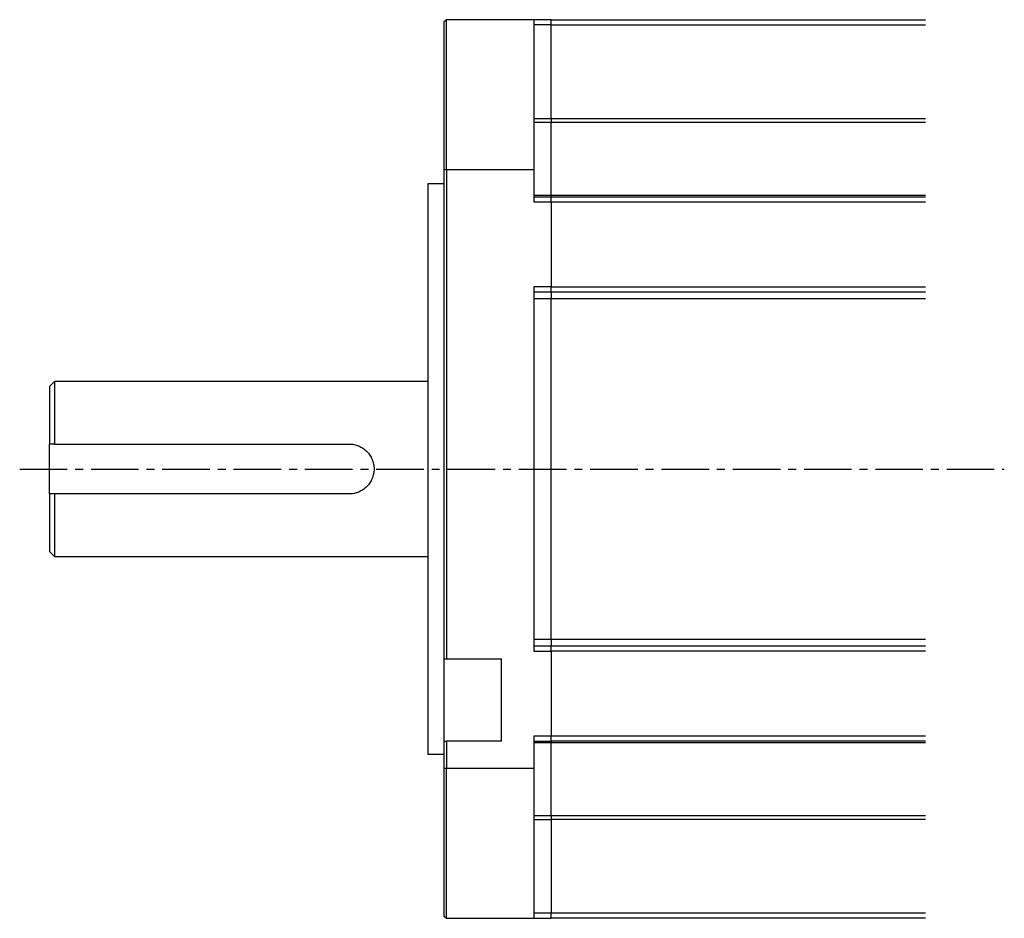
# Model space of a CAD drawing. Header units: millimetres. Extents: x 31236 to 33897, y 9912 to 10933.
# Tile 35 of 47: x 33239 to 33436, y 9912 to 10092. Entities that reach past the tile are written whole.
import ezdxf

# ---------------------------------------------------------------- set-up
doc = ezdxf.new("R2010")
doc.units = ezdxf.units.MM
doc.linetypes.add('CENTER2', pattern=[28.575, 19.05, -3.175, 3.175, -3.175])
doc.layers.add('Center', color=1, linetype='CENTER2')

msp = doc.modelspace()

# ---------------------------------------------------------------- linework, layer by layer
at = {"color": 7, "linetype": 'Continuous', "lineweight": 25}
for p, q in [((33324.65, 10092.41), (33324.15, 10091.91)), ((33324.15, 10091.91), (33324.15, 10062.41)), ((33342.15, 10092.41), (33324.65, 10092.41)), ((33324.65, 10062.41), (33324.65, 10092.41)), ((33342.15, 10092.41), (33342.15, 10062.41)), ((33345.65, 10092.41), (33342.15, 10092.41)), ((33345.65, 10091.41), (33342.15, 10091.41)), ((33345.65, 10092.41), (33420.65, 10092.41)), ((33345.65, 10091.41), (33345.65, 10092.41)), ((33345.65, 10091.41), (33420.65, 10091.41)), ((33345.65, 10072.63), (33345.65, 10091.41)), ((33342.15, 10072.63), (33345.65, 10072.63)), ((33345.65, 10071.84), (33342.15, 10071.84)), ((33345.65, 10072.63), (33345.65, 10071.84)), ((33345.65, 10072.63), (33420.65, 10072.63)), ((33420.65, 10071.84), (33345.65, 10071.84)), ((33345.65, 10057.29), (33345.65, 10071.84)), ((33324.15, 10062.41), (33324.65, 10062.41)), ((33324.15, 10062.41), (33324.15, 9964.37)), ((33324.65, 10062.41), (33342.15, 10062.41)), ((33324.65, 10062.41), (33324.65, 9964.37)), ((33342.15, 10062.41), (33342.15, 10055.91)), ((33324.15, 10059.56), (33320.95, 10059.56)), ((33320.95, 10059.56), (33320.95, 9945.26)), ((33342.15, 10057.29), (33345.65, 10057.29)), ((33345.65, 10057.29), (33345.65, 10056.91)), ((33345.65, 10057.29), (33420.65, 10057.29)), ((33342.15, 10056.91), (33345.65, 10056.91)), ((33342.15, 10055.91), (33345.65, 10055.91)), ((33345.65, 10056.91), (33420.65, 10056.91)), ((33345.65, 10055.91), (33345.65, 10056.91)), ((33345.65, 10055.91), (33420.65, 10055.91)), ((33345.65, 10055.91), (33345.65, 10038.91)), ((33342.15, 10038.91), (33342.15, 9965.91)), ((33345.65, 10038.91), (33342.15, 10038.91)), ((33342.15, 10037.91), (33345.65, 10037.91)), ((33345.65, 10038.91), (33420.65, 10038.91)), ((33345.65, 10037.91), (33345.65, 10038.91)), ((33345.65, 10037.91), (33420.65, 10037.91)), ((33345.65, 10037.91), (33345.65, 10036.53)), ((33345.65, 10036.53), (33342.15, 10036.53)), ((33345.65, 9968.3), (33345.65, 10036.53)), ((33420.65, 10036.53), (33345.65, 10036.53)), ((33246.15, 10019.91), (33245.15, 10018.91)), ((33320.95, 10019.91), (33246.15, 10019.91)), ((33246.15, 10019.91), (33246.15, 10007.41)), ((33245.15, 10018.91), (33245.15, 10007.41)), ((33245.15, 9997.41), (33245.15, 10007.41)), ((33246.15, 10007.41), (33305.15, 10007.41)), ((33245.15, 9997.41), (33245.15, 9985.91)), ((33305.15, 9997.41), (33246.15, 9997.41)), ((33246.15, 9997.41), (33246.15, 9984.91)), ((33245.15, 9985.91), (33246.15, 9984.91)), ((33246.15, 9984.91), (33320.95, 9984.91)), ((33342.15, 9968.3), (33345.65, 9968.3)), ((33345.65, 9966.91), (33342.15, 9966.91)), ((33345.65, 9968.3), (33420.65, 9968.3)), ((33345.65, 9968.3), (33345.65, 9966.91)), ((33420.65, 9966.91), (33345.65, 9966.91)), ((33345.65, 9965.91), (33345.65, 9966.91)), ((33342.15, 9965.91), (33345.65, 9965.91)), ((33420.65, 9965.91), (33345.65, 9965.91)), ((33345.65, 9965.91), (33345.65, 9948.91)), ((33324.15, 9964.37), (33324.65, 9964.37)), ((33324.15, 9964.37), (33324.15, 9947.87)), ((33324.65, 9964.37), (33335.65, 9964.37)), ((33335.65, 9947.87), (33335.65, 9964.37)), ((33345.65, 9948.91), (33342.15, 9948.91)), ((33342.15, 9948.91), (33342.15, 9942.41)), ((33420.65, 9948.91), (33345.65, 9948.91)), ((33345.65, 9947.91), (33345.65, 9948.91)), ((33324.15, 9947.87), (33324.65, 9947.87)), ((33324.15, 9947.87), (33324.15, 9942.41)), ((33335.65, 9947.87), (33324.65, 9947.87)), ((33324.65, 9947.87), (33324.65, 9942.41)), ((33342.15, 9947.91), (33345.65, 9947.91)), ((33345.65, 9947.53), (33342.15, 9947.53)), ((33420.65, 9947.91), (33345.65, 9947.91)), ((33345.65, 9947.91), (33345.65, 9947.53)), ((33420.65, 9947.53), (33345.65, 9947.53)), ((33345.65, 9932.98), (33345.65, 9947.53)), ((33320.95, 9945.26), (33324.15, 9945.26)), ((33324.15, 9942.41), (33324.15, 9912.91)), ((33324.65, 9942.41), (33324.15, 9942.41)), ((33342.15, 9942.41), (33324.65, 9942.41)), ((33324.65, 9912.41), (33324.65, 9942.41)), ((33342.15, 9942.41), (33342.15, 9912.41)), ((33342.15, 9932.98), (33345.65, 9932.98)), ((33345.65, 9932.98), (33420.65, 9932.98)), ((33345.65, 9932.98), (33345.65, 9932.2)), ((33342.15, 9932.2), (33345.65, 9932.2)), ((33420.65, 9932.2), (33345.65, 9932.2)), ((33345.65, 9932.2), (33345.65, 9913.41)), ((33345.65, 9913.41), (33342.15, 9913.41)), ((33420.65, 9913.41), (33345.65, 9913.41)), ((33345.65, 9912.41), (33345.65, 9913.41)), ((33324.15, 9912.91), (33324.65, 9912.41)), ((33324.65, 9912.41), (33342.15, 9912.41)), ((33342.15, 9912.41), (33345.65, 9912.41)), ((33420.65, 9912.41), (33345.65, 9912.41))]:
    msp.add_line(p, q, dxfattribs=at)
for points in [[(33246.15, 10007.41), (33245.81, 10007.41), (33245.48, 10007.41), (33245.15, 10007.41)], [(33246.15, 9997.41), (33245.81, 9997.41), (33245.48, 9997.41), (33245.15, 9997.41)]]:
    msp.add_open_spline(points, degree=3, dxfattribs=at)
msp.add_open_spline([(33305.15, 10007.41), (33305.48, 10007.41), (33305.8, 10007.38), (33306.45, 10007.25), (33306.76, 10007.15), (33307.37, 10006.9), (33307.65, 10006.75), (33308.2, 10006.39), (33308.45, 10006.18), (33308.91, 10005.72), (33309.12, 10005.47), (33309.48, 10004.92), (33309.64, 10004.64), (33309.89, 10004.04), (33309.98, 10003.72), (33310.11, 10003.07), (33310.15, 10002.74), (33310.15, 10002.08), (33310.11, 10001.75), (33309.99, 10001.11), (33309.89, 10000.79), (33309.64, 10000.19), (33309.48, 9999.9), (33309.12, 9999.36), (33308.91, 9999.11), (33308.45, 9998.65), (33308.2, 9998.44), (33307.66, 9998.08), (33307.37, 9997.92), (33306.77, 9997.67), (33306.45, 9997.58), (33305.81, 9997.45), (33305.48, 9997.41), (33305.15, 9997.41)], degree=3, knots=[0, 0, 0, 0, 0.0625, 0.0625, 0.125, 0.125, 0.1875, 0.1875, 0.25, 0.25, 0.3125, 0.3125, 0.375, 0.375, 0.4375, 0.4375, 0.5, 0.5, 0.5625, 0.5625, 0.625, 0.625, 0.6875, 0.6875, 0.75, 0.75, 0.8125, 0.8125, 0.875, 0.875, 0.9375, 0.9375, 1, 1, 1, 1], dxfattribs=at)
at = {"layer": 'Center', "ltscale": 0.5}
msp.add_line((33239.15, 10002.41), (33436.42, 10002.41), dxfattribs=at)

doc.saveas('drawing.dxf')
